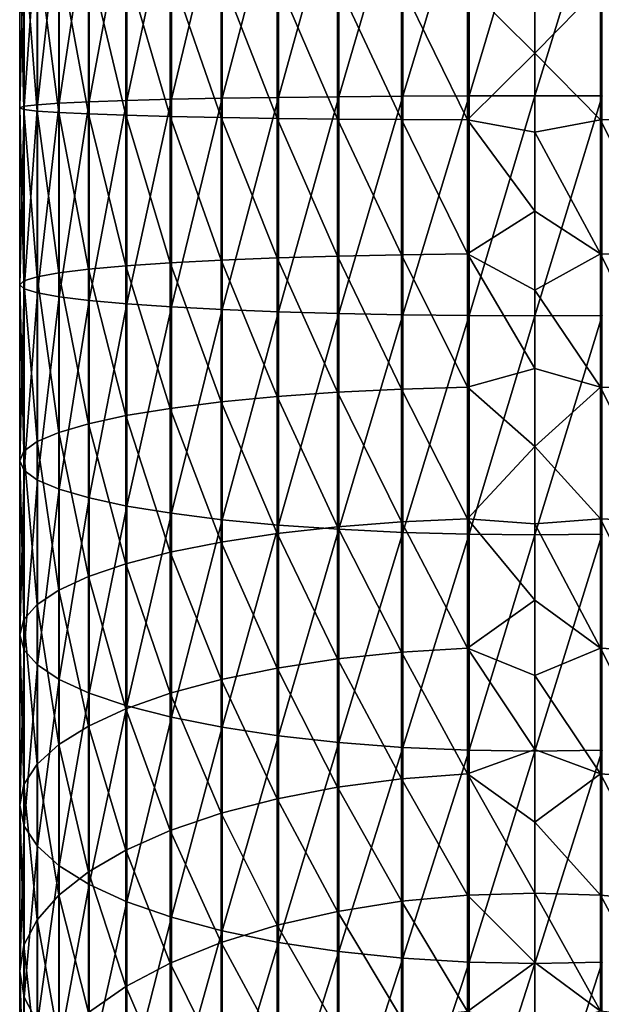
# Model space of a CAD drawing. Header units: metres. Extents: x -101 to 101, y -261 to 23.
# Tile 10 of 256: x -11 to 1, y -223 to -202. Entities that reach past the tile are written whole.
import ezdxf

# ---------------------------------------------------------------- set-up
doc = ezdxf.new("R2010")
doc.units = ezdxf.units.M
doc.layers.add('solid_505151_K2442K1000C34', color=7, linetype='CONTINUOUS')

msp = doc.modelspace()

# ---------------------------------------------------------------- linework, layer by layer
at = {"layer": 'solid_505151_K2442K1000C34'}
for points in [[(-6.675795, -203.71637, 299.249603), (-5.47629, -203.697647, 300.046692), (-5.47629, -199.132309, 299.747406)], [(-6.675795, -199.217789, 298.954712), (-6.675795, -203.71637, 299.249603), (-5.47629, -199.132309, 299.747406)], [(-5.47629, -203.697647, 300.046692), (-4.182898, -203.682755, 300.680237), (-4.182898, -199.064377, 300.377502)], [(-5.47629, -199.132309, 299.747406), (-5.47629, -203.697647, 300.046692), (-4.182898, -199.064377, 300.377502)], [(-4.182898, -203.682755, 300.680237), (-2.817791, -203.671951, 301.139404), (-2.817791, -199.015137, 300.834167)], [(-4.182898, -199.064377, 300.377502), (-4.182898, -203.682755, 300.680237), (-2.817791, -199.015137, 300.834167)], [(-2.817791, -203.671951, 301.139404), (-1.404375, -203.665451, 301.416351), (-1.404375, -198.985428, 301.109589)], [(-2.817791, -199.015137, 300.834167), (-2.817791, -203.671951, 301.139404), (-1.404375, -198.985428, 301.109589)], [(-1.404375, -203.665451, 301.416351), (0, -203.66333, 301.506348), (0, -198.975784, 301.199066)], [(-1.404375, -198.985428, 301.109589), (-1.404375, -203.665451, 301.416351), (0, -198.975784, 301.199066)], [(1.435788, -198.98587, 301.105499), (0, -198.975784, 301.199066), (0, -203.66333, 301.506348)], [(1.435788, -198.98587, 301.105499), (0, -203.66333, 301.506348), (1.435788, -203.665543, 301.412262)], [(-8.712843, -203.764038, 297.222168), (-7.760847, -203.738632, 298.302704), (-7.760847, -199.319321, 298.013)], [(-8.712843, -199.435196, 296.938416), (-8.712843, -203.764038, 297.222168), (-7.760847, -199.319321, 298.013)], [(-7.760847, -203.738632, 298.302704), (-6.675795, -203.71637, 299.249603), (-6.675795, -199.217789, 298.954712)], [(-7.760847, -199.319321, 298.013), (-7.760847, -203.738632, 298.302704), (-6.675795, -199.217789, 298.954712)], [(-10.154943, -203.822464, 294.736359), (-9.515462, -203.792145, 296.02655), (-9.515462, -199.563416, 295.749359)], [(-10.154943, -199.701767, 294.466248), (-10.154943, -203.822464, 294.736359), (-9.515462, -199.563416, 295.749359)], [(-9.515462, -203.792145, 296.02655), (-8.712843, -203.764038, 297.222168), (-8.712843, -199.435196, 296.938416)], [(-9.515462, -199.563416, 295.749359), (-9.515462, -203.792145, 296.02655), (-8.712843, -199.435196, 296.938416)], [(-10.620324, -203.854492, 293.373688), (-10.154943, -203.822464, 294.736359), (-10.154943, -199.701767, 294.466248)], [(-10.620324, -199.8479, 293.111053), (-10.620324, -203.854492, 293.373688), (-10.154943, -199.701767, 294.466248)], [(-10.999989, -203.921448, 290.525208), (-10.903625, -203.88768, 291.961914), (-10.903625, -199.999283, 291.707001)], [(-10.999989, -200.153351, 290.278229), (-10.999989, -203.921448, 290.525208), (-10.903625, -199.999283, 291.707001)], [(-10.903625, -203.88768, 291.961914), (-10.620324, -203.854492, 293.373688), (-10.620324, -199.8479, 293.111053)], [(-10.903625, -199.999283, 291.707001), (-10.903625, -203.88768, 291.961914), (-10.620324, -199.8479, 293.111053)], [(-10.907763, -203.955231, 289.088257), (-10.999989, -203.921448, 290.525208), (-10.999989, -200.153351, 290.278229)], [(-10.907763, -200.307449, 288.849152), (-10.907763, -203.955231, 289.088257), (-10.999989, -200.153351, 290.278229)], [(-10.628531, -203.988434, 287.67569), (-10.907763, -203.955231, 289.088257), (-10.907763, -200.307449, 288.849152)], [(-10.628531, -200.458923, 287.444305), (-10.628531, -203.988434, 287.67569), (-10.907763, -200.307449, 288.849152)], [(-10.167077, -204.020493, 286.311676), (-10.628531, -203.988434, 287.67569), (-10.628531, -200.458923, 287.444305)], [(-10.167077, -200.605194, 286.087799), (-10.167077, -204.020493, 286.311676), (-10.628531, -200.458923, 287.444305)], [(-9.531315, -204.050873, 285.019623), (-10.167077, -204.020493, 286.311676), (-10.167077, -200.605194, 286.087799)], [(-9.531315, -200.743744, 284.802856), (-9.531315, -204.050873, 285.019623), (-10.167077, -200.605194, 286.087799)], [(-8.732143, -204.079025, 283.821716), (-9.531315, -204.050873, 285.019623), (-9.531315, -200.743744, 284.802856)], [(-8.732143, -200.872208, 283.611511), (-8.732143, -204.079025, 283.821716), (-9.531315, -200.743744, 284.802856)], [(-7.783264, -204.104492, 282.738434), (-8.732143, -204.079025, 283.821716), (-8.732143, -200.872208, 283.611511)], [(-7.783264, -200.988373, 282.53418), (-7.783264, -204.104492, 282.738434), (-8.732143, -200.872208, 283.611511)], [(-6.700944, -204.126816, 281.788422), (-7.783264, -204.104492, 282.738434), (-7.783264, -200.988373, 282.53418)], [(-6.700944, -201.09024, 281.589355), (-6.700944, -204.126816, 281.788422), (-7.783264, -200.988373, 282.53418)], [(-5.50374, -204.145645, 280.987885), (-6.700944, -204.126816, 281.788422), (-6.700944, -201.09024, 281.589355)], [(-5.50374, -201.176086, 280.793243), (-5.50374, -204.145645, 280.987885), (-6.700944, -201.09024, 281.589355)], [(-4.212178, -204.160614, 280.350616), (-5.50374, -204.145645, 280.987885), (-5.50374, -201.176086, 280.793243)], [(-4.212178, -201.244431, 280.159454), (-4.212178, -204.160614, 280.350616), (-5.50374, -201.176086, 280.793243)], [(-2.8484, -204.171509, 279.887512), (-4.212178, -204.160614, 280.350616), (-4.212178, -201.244431, 280.159454)], [(-2.8484, -201.294083, 279.698883), (-2.8484, -204.171509, 279.887512), (-4.212178, -201.244431, 280.159454)], [(0, -201.076553, 279.297089), (0, -202.755356, 279.449005), (-1.435788, -201.324219, 279.419434)], [(1.404375, -201.324661, 279.415375), (0, -202.755356, 279.449005), (0, -201.076553, 279.297089)], [(-1.435788, -204.178116, 279.606506), (-2.8484, -204.171509, 279.887512), (-2.8484, -201.294083, 279.698883)], [(-1.435788, -201.324219, 279.419434), (-1.435788, -204.178116, 279.606506), (-2.8484, -201.294083, 279.698883)], [(0, -202.755356, 279.449005), (-1.435788, -204.178116, 279.606506), (-1.435788, -201.324219, 279.419434)], [(1.404375, -201.324661, 279.415375), (1.404375, -204.178207, 279.602417), (0, -202.755356, 279.449005)], [(2.817791, -201.294968, 279.690765), (2.817791, -204.171692, 279.879364), (1.404375, -201.324661, 279.415375)], [(2.817791, -204.171692, 279.879364), (1.404375, -204.178207, 279.602417), (1.404375, -201.324661, 279.415375)], [(0, -202.755356, 279.449005), (0, -204.439636, 279.517517), (-1.435788, -204.178116, 279.606506)], [(1.404375, -204.178207, 279.602417), (0, -204.439636, 279.517517), (0, -202.755356, 279.449005)], [(-9.515462, -208.029221, 295.948364), (-8.712843, -208.101425, 297.14212), (-8.712843, -203.764038, 297.222168)], [(-9.515462, -203.792145, 296.02655), (-9.515462, -208.029221, 295.948364), (-8.712843, -203.764038, 297.222168)], [(-8.712843, -208.101425, 297.14212), (-7.760847, -208.166672, 298.220978), (-7.760847, -203.738632, 298.302704)], [(-8.712843, -203.764038, 297.222168), (-8.712843, -208.101425, 297.14212), (-7.760847, -203.738632, 298.302704)], [(-7.760847, -208.166672, 298.220978), (-6.675795, -208.223846, 299.166412), (-6.675795, -203.71637, 299.249603)], [(-7.760847, -203.738632, 298.302704), (-7.760847, -208.166672, 298.220978), (-6.675795, -203.71637, 299.249603)], [(-6.675795, -208.223846, 299.166412), (-5.47629, -208.271988, 299.96225), (-5.47629, -203.697647, 300.046692)], [(-6.675795, -203.71637, 299.249603), (-6.675795, -208.223846, 299.166412), (-5.47629, -203.697647, 300.046692)], [(-5.47629, -208.271988, 299.96225), (-4.182898, -208.310242, 300.594818), (-4.182898, -203.682755, 300.680237)], [(-5.47629, -203.697647, 300.046692), (-5.47629, -208.271988, 299.96225), (-4.182898, -203.682755, 300.680237)], [(-4.182898, -208.310242, 300.594818), (-2.817791, -208.337982, 301.053314), (-2.817791, -203.671951, 301.139404)], [(-4.182898, -203.682755, 300.680237), (-4.182898, -208.310242, 300.594818), (-2.817791, -203.671951, 301.139404)], [(-2.817791, -208.337982, 301.053314), (-1.404375, -208.354706, 301.329803), (-1.404375, -203.665451, 301.416351)], [(-2.817791, -203.671951, 301.139404), (-2.817791, -208.337982, 301.053314), (-1.404375, -203.665451, 301.416351)], [(-1.404375, -208.354706, 301.329803), (0, -208.360138, 301.419678), (0, -203.66333, 301.506348)], [(-1.404375, -203.665451, 301.416351), (-1.404375, -208.354706, 301.329803), (0, -203.66333, 301.506348)], [(1.435788, -203.665543, 301.412262), (0, -203.66333, 301.506348), (0, -208.360138, 301.419678)], [(1.435788, -203.665543, 301.412262), (0, -208.360138, 301.419678), (1.435788, -208.354446, 301.325745)], [(-10.999989, -207.697006, 290.455536), (-10.903625, -207.783752, 291.889984), (-10.903625, -203.88768, 291.961914)], [(-10.999989, -203.921448, 290.525208), (-10.999989, -207.697006, 290.455536), (-10.903625, -203.88768, 291.961914)], [(-10.907763, -207.610229, 289.020813), (-10.999989, -207.697006, 290.455536), (-10.999989, -203.921448, 290.525208)], [(-10.907763, -203.955231, 289.088257), (-10.907763, -207.610229, 289.020813), (-10.999989, -203.921448, 290.525208)], [(-10.628531, -207.524918, 287.610413), (-10.907763, -207.610229, 289.020813), (-10.907763, -203.955231, 289.088257)], [(-10.628531, -203.988434, 287.67569), (-10.628531, -207.524918, 287.610413), (-10.907763, -203.955231, 289.088257)], [(-10.903625, -207.783752, 291.889984), (-10.620324, -207.869019, 293.299591), (-10.620324, -203.854492, 293.373688)], [(-10.903625, -203.88768, 291.961914), (-10.903625, -207.783752, 291.889984), (-10.620324, -203.854492, 293.373688)], [(-10.167077, -207.442551, 286.248505), (-10.628531, -207.524918, 287.610413), (-10.628531, -203.988434, 287.67569)], [(-10.167077, -204.020493, 286.311676), (-10.167077, -207.442551, 286.248505), (-10.628531, -203.988434, 287.67569)], [(-10.620324, -207.869019, 293.299591), (-10.154943, -207.951309, 294.660156), (-10.154943, -203.822464, 294.736359)], [(-10.620324, -203.854492, 293.373688), (-10.620324, -207.869019, 293.299591), (-10.154943, -203.822464, 294.736359)], [(-10.154943, -207.951309, 294.660156), (-9.515462, -208.029221, 295.948364), (-9.515462, -203.792145, 296.02655)], [(-10.154943, -203.822464, 294.736359), (-10.154943, -207.951309, 294.660156), (-9.515462, -203.792145, 296.02655)], [(-9.531315, -207.364532, 284.958466), (-10.167077, -207.442551, 286.248505), (-10.167077, -204.020493, 286.311676)], [(-9.531315, -204.050873, 285.019623), (-9.531315, -207.364532, 284.958466), (-10.167077, -204.020493, 286.311676)], [(-8.732143, -207.292191, 283.762421), (-9.531315, -207.364532, 284.958466), (-9.531315, -204.050873, 285.019623)], [(-8.732143, -204.079025, 283.821716), (-8.732143, -207.292191, 283.762421), (-9.531315, -204.050873, 285.019623)], [(-7.783264, -207.226776, 282.680817), (-8.732143, -207.292191, 283.762421), (-8.732143, -204.079025, 283.821716)], [(-7.783264, -204.104492, 282.738434), (-7.783264, -207.226776, 282.680817), (-8.732143, -204.079025, 283.821716)], [(-6.700944, -207.169403, 281.732269), (-7.783264, -207.226776, 282.680817), (-7.783264, -204.104492, 282.738434)], [(-6.700944, -204.126816, 281.788422), (-6.700944, -207.169403, 281.732269), (-7.783264, -204.104492, 282.738434)], [(-5.50374, -207.121063, 280.932983), (-6.700944, -207.169403, 281.732269), (-6.700944, -204.126816, 281.788422)], [(-5.50374, -204.145645, 280.987885), (-5.50374, -207.121063, 280.932983), (-6.700944, -204.126816, 281.788422)], [(-4.212178, -207.082565, 280.296692), (-5.50374, -207.121063, 280.932983), (-5.50374, -204.145645, 280.987885)], [(-4.212178, -204.160614, 280.350616), (-4.212178, -207.082565, 280.296692), (-5.50374, -204.145645, 280.987885)], [(-2.8484, -207.054611, 279.83429), (-4.212178, -207.082565, 280.296692), (-4.212178, -204.160614, 280.350616)], [(-2.8484, -204.171509, 279.887512), (-2.8484, -207.054611, 279.83429), (-4.212178, -204.160614, 280.350616)], [(-1.435788, -207.037628, 279.553741), (-2.8484, -207.054611, 279.83429), (-2.8484, -204.171509, 279.887512)], [(-1.435788, -204.178116, 279.606506), (-1.435788, -207.037628, 279.553741), (-2.8484, -204.171509, 279.887512)], [(0, -206.125229, 279.502502), (-1.435788, -207.037628, 279.553741), (-1.435788, -204.178116, 279.606506)], [(0, -204.439636, 279.517517), (0, -206.125229, 279.502502), (-1.435788, -204.178116, 279.606506)], [(1.404375, -204.178207, 279.602417), (1.404375, -207.037384, 279.549652), (0, -204.439636, 279.517517)], [(2.817791, -204.171692, 279.879364), (2.817791, -207.054108, 279.826141), (1.404375, -204.178207, 279.602417)], [(2.817791, -207.054108, 279.826141), (1.404375, -207.037384, 279.549652), (1.404375, -204.178207, 279.602417)], [(1.404375, -207.037384, 279.549652), (0, -206.125229, 279.502502), (0, -204.439636, 279.517517)], [(0, -206.125229, 279.502502), (0, -207.808014, 279.403931), (-1.435788, -207.037628, 279.553741)], [(1.404375, -207.037384, 279.549652), (0, -207.808014, 279.403931), (0, -206.125229, 279.502502)], [(-5.50374, -207.121063, 280.932983), (-5.50374, -210.081406, 280.628876), (-6.700944, -207.169403, 281.732269)], [(-4.212178, -207.082565, 280.296692), (-4.212178, -209.989731, 279.998047), (-5.50374, -207.121063, 280.932983)], [(-4.212178, -209.989731, 279.998047), (-5.50374, -210.081406, 280.628876), (-5.50374, -207.121063, 280.932983)], [(-2.8484, -207.054611, 279.83429), (-2.8484, -209.923096, 279.539642), (-4.212178, -207.082565, 280.296692)], [(-2.8484, -209.923096, 279.539642), (-4.212178, -209.989731, 279.998047), (-4.212178, -207.082565, 280.296692)], [(-1.435788, -207.037628, 279.553741), (-1.435788, -209.882675, 279.261475), (-2.8484, -207.054611, 279.83429)], [(-1.435788, -209.882675, 279.261475), (-2.8484, -209.923096, 279.539642), (-2.8484, -207.054611, 279.83429)], [(0, -209.483841, 279.222107), (-1.435788, -209.882675, 279.261475), (-1.435788, -207.037628, 279.553741)], [(0, -207.808014, 279.403931), (0, -209.483841, 279.222107), (-1.435788, -207.037628, 279.553741)], [(1.404375, -207.037384, 279.549652), (1.404375, -209.882095, 279.257416), (0, -207.808014, 279.403931)], [(2.817791, -209.921921, 279.531555), (1.404375, -209.882095, 279.257416), (1.404375, -207.037384, 279.549652)], [(2.817791, -207.054108, 279.826141), (2.817791, -209.921921, 279.531555), (1.404375, -207.037384, 279.549652)], [(-8.732143, -207.292191, 283.762421), (-8.732143, -210.489075, 283.434021), (-9.531315, -207.364532, 284.958466)], [(-7.783264, -207.226776, 282.680817), (-7.783264, -210.333237, 282.361725), (-8.732143, -207.292191, 283.762421)], [(-7.783264, -210.333237, 282.361725), (-8.732143, -210.489075, 283.434021), (-8.732143, -207.292191, 283.762421)], [(-6.700944, -207.169403, 281.732269), (-6.700944, -210.196564, 281.421295), (-7.783264, -207.226776, 282.680817)], [(-6.700944, -210.196564, 281.421295), (-7.783264, -210.333237, 282.361725), (-7.783264, -207.226776, 282.680817)], [(-5.50374, -210.081406, 280.628876), (-6.700944, -210.196564, 281.421295), (-6.700944, -207.169403, 281.732269)], [(-10.628531, -207.524918, 287.610413), (-10.628531, -211.043488, 287.248962), (-10.907763, -207.610229, 289.020813)], [(-10.167077, -207.442551, 286.248505), (-10.167077, -210.847275, 285.898773), (-10.628531, -207.524918, 287.610413)], [(-10.167077, -210.847275, 285.898773), (-10.628531, -211.043488, 287.248962), (-10.628531, -207.524918, 287.610413)], [(-9.531315, -207.364532, 284.958466), (-9.531315, -210.661407, 284.619812), (-10.167077, -207.442551, 286.248505)], [(-9.531315, -210.661407, 284.619812), (-10.167077, -210.847275, 285.898773), (-10.167077, -207.442551, 286.248505)], [(-8.732143, -210.489075, 283.434021), (-9.531315, -210.661407, 284.619812), (-9.531315, -207.364532, 284.958466)], [(-10.907763, -207.610229, 289.020813), (-10.907763, -211.246704, 288.647247), (-10.999989, -207.697006, 290.455536)], [(-10.999989, -207.697006, 290.455536), (-10.999989, -211.45343, 290.069672), (-10.903625, -207.783752, 291.889984)], [(-10.907763, -211.246704, 288.647247), (-10.999989, -211.45343, 290.069672), (-10.999989, -207.697006, 290.455536)], [(-10.628531, -211.043488, 287.248962), (-10.907763, -211.246704, 288.647247), (-10.907763, -207.610229, 289.020813)], [(-10.999989, -211.45343, 290.069672), (-10.903625, -211.660095, 291.491821), (-10.903625, -207.783752, 291.889984)], [(-10.903625, -207.783752, 291.889984), (-10.903625, -211.660095, 291.491821), (-10.620324, -207.869019, 293.299591)], [(-10.903625, -211.660095, 291.491821), (-10.620324, -211.863205, 292.889282), (-10.620324, -207.869019, 293.299591)], [(-10.620324, -207.869019, 293.299591), (-10.620324, -211.863205, 292.889282), (-10.154943, -207.951309, 294.660156)], [(-10.620324, -211.863205, 292.889282), (-10.154943, -212.059235, 294.238159), (-10.154943, -207.951309, 294.660156)], [(-10.154943, -207.951309, 294.660156), (-10.154943, -212.059235, 294.238159), (-9.515462, -208.029221, 295.948364)], [(1.404375, -209.882095, 279.257416), (0, -209.483841, 279.222107), (0, -207.808014, 279.403931)], [(-10.154943, -212.059235, 294.238159), (-9.515462, -212.244843, 295.51532), (-9.515462, -208.029221, 295.948364)], [(-9.515462, -208.029221, 295.948364), (-9.515462, -212.244843, 295.51532), (-8.712843, -208.101425, 297.14212)], [(-9.515462, -212.244843, 295.51532), (-8.712843, -212.41684, 296.698822), (-8.712843, -208.101425, 297.14212)], [(-8.712843, -208.101425, 297.14212), (-8.712843, -212.41684, 296.698822), (-7.760847, -208.166672, 298.220978)], [(-8.712843, -212.41684, 296.698822), (-7.760847, -212.572281, 297.768433), (-7.760847, -208.166672, 298.220978)], [(-7.760847, -208.166672, 298.220978), (-7.760847, -212.572281, 297.768433), (-6.675795, -208.223846, 299.166412)], [(-7.760847, -212.572281, 297.768433), (-6.675795, -212.708496, 298.70575), (-6.675795, -208.223846, 299.166412)], [(-6.675795, -208.223846, 299.166412), (-6.675795, -212.708496, 298.70575), (-5.47629, -208.271988, 299.96225)], [(-6.675795, -212.708496, 298.70575), (-5.47629, -212.823166, 299.494751), (-5.47629, -208.271988, 299.96225)], [(-5.47629, -208.271988, 299.96225), (-5.47629, -212.823166, 299.494751), (-4.182898, -208.310242, 300.594818)], [(-5.47629, -212.823166, 299.494751), (-4.182898, -212.914307, 300.121887), (-4.182898, -208.310242, 300.594818)], [(-4.182898, -208.310242, 300.594818), (-4.182898, -212.914307, 300.121887), (-2.817791, -208.337982, 301.053314)], [(-4.182898, -212.914307, 300.121887), (-2.817791, -212.980362, 300.576416), (-2.817791, -208.337982, 301.053314)], [(-2.817791, -208.337982, 301.053314), (-2.817791, -212.980362, 300.576416), (-1.404375, -208.354706, 301.329803)], [(-2.817791, -212.980362, 300.576416), (-1.404375, -213.020203, 300.850555), (-1.404375, -208.354706, 301.329803)], [(-1.404375, -208.354706, 301.329803), (-1.404375, -213.020203, 300.850555), (0, -208.360138, 301.419678)], [(-1.404375, -213.020203, 300.850555), (0, -213.033157, 300.939636), (0, -208.360138, 301.419678)], [(1.435788, -208.354446, 301.325745), (0, -208.360138, 301.419678), (0, -213.033157, 300.939636)], [(1.435788, -208.354446, 301.325745), (0, -213.033157, 300.939636), (1.435788, -213.019623, 300.846497)], [(0, -209.483841, 279.222107), (0, -211.14859, 278.957428), (-1.435788, -209.882675, 279.261475)], [(1.404375, -209.882095, 279.257416), (0, -211.14859, 278.957428), (0, -209.483841, 279.222107)], [(-1.435788, -209.882675, 279.261475), (-1.435788, -212.693207, 278.731812), (-2.8484, -209.923096, 279.539642)], [(0, -211.14859, 278.957428), (-1.435788, -212.693207, 278.731812), (-1.435788, -209.882675, 279.261475)], [(1.404375, -209.882095, 279.257416), (1.404375, -212.692291, 278.727814), (0, -211.14859, 278.957428)], [(2.817791, -212.754959, 278.99765), (1.404375, -212.692291, 278.727814), (1.404375, -209.882095, 279.257416)], [(2.817791, -209.921921, 279.531555), (2.817791, -212.754959, 278.99765), (1.404375, -209.882095, 279.257416)], [(-5.50374, -210.081406, 280.628876), (-5.50374, -213.005844, 280.077759), (-6.700944, -210.196564, 281.421295)], [(-4.212178, -209.989731, 279.998047), (-4.212178, -212.861618, 279.456818), (-5.50374, -210.081406, 280.628876)], [(-4.212178, -212.861618, 279.456818), (-5.50374, -213.005844, 280.077759), (-5.50374, -210.081406, 280.628876)], [(-2.8484, -209.923096, 279.539642), (-2.8484, -212.756805, 279.005615), (-4.212178, -209.989731, 279.998047)], [(-2.8484, -212.756805, 279.005615), (-4.212178, -212.861618, 279.456818), (-4.212178, -209.989731, 279.998047)], [(-1.435788, -212.693207, 278.731812), (-2.8484, -212.756805, 279.005615), (-2.8484, -209.923096, 279.539642)], [(-6.700944, -210.196564, 281.421295), (-6.700944, -213.187012, 280.857727), (-7.783264, -210.333237, 282.361725)], [(-5.50374, -213.005844, 280.077759), (-6.700944, -213.187012, 280.857727), (-6.700944, -210.196564, 281.421295)], [(-8.732143, -210.489075, 283.434021), (-8.732143, -213.647186, 282.838837), (-9.531315, -210.661407, 284.619812)], [(-7.783264, -210.333237, 282.361725), (-7.783264, -213.402023, 281.783386), (-8.732143, -210.489075, 283.434021)], [(-7.783264, -213.402023, 281.783386), (-8.732143, -213.647186, 282.838837), (-8.732143, -210.489075, 283.434021)], [(-6.700944, -213.187012, 280.857727), (-7.783264, -213.402023, 281.783386), (-7.783264, -210.333237, 282.361725)], [(-9.531315, -210.661407, 284.619812), (-9.531315, -213.918289, 284.006012), (-10.167077, -210.847275, 285.898773)], [(-8.732143, -213.647186, 282.838837), (-9.531315, -213.918289, 284.006012), (-9.531315, -210.661407, 284.619812)], [(-10.167077, -210.847275, 285.898773), (-10.167077, -214.210693, 285.264893), (-10.628531, -211.043488, 287.248962)], [(-9.531315, -213.918289, 284.006012), (-10.167077, -214.210693, 285.264893), (-10.167077, -210.847275, 285.898773)], [(-10.628531, -211.043488, 287.248962), (-10.628531, -214.519394, 286.593903), (-10.907763, -211.246704, 288.647247)], [(-10.167077, -214.210693, 285.264893), (-10.628531, -214.519394, 286.593903), (-10.628531, -211.043488, 287.248962)], [(-10.907763, -211.246704, 288.647247), (-10.907763, -214.839081, 287.970245), (-10.999989, -211.45343, 290.069672)], [(-10.628531, -214.519394, 286.593903), (-10.907763, -214.839081, 287.970245), (-10.907763, -211.246704, 288.647247)], [(0, -211.14859, 278.957428), (0, -212.798187, 278.610565), (-1.435788, -212.693207, 278.731812)], [(1.404375, -212.692291, 278.727814), (0, -212.798187, 278.610565), (0, -211.14859, 278.957428)], [(-10.999989, -211.45343, 290.069672), (-10.999989, -215.164291, 289.370331), (-10.903625, -211.660095, 291.491821)], [(-10.907763, -214.839081, 287.970245), (-10.999989, -215.164291, 289.370331), (-10.999989, -211.45343, 290.069672)], [(-10.999989, -215.164291, 289.370331), (-10.903625, -215.489441, 290.770142), (-10.903625, -211.660095, 291.491821)], [(-10.903625, -211.660095, 291.491821), (-10.903625, -215.489441, 290.770142), (-10.620324, -211.863205, 292.889282)], [(-10.903625, -215.489441, 290.770142), (-10.620324, -215.808945, 292.145691), (-10.620324, -211.863205, 292.889282)], [(-10.620324, -211.863205, 292.889282), (-10.620324, -215.808945, 292.145691), (-10.154943, -212.059235, 294.238159)], [(-10.620324, -215.808945, 292.145691), (-10.154943, -216.11734, 293.473389), (-10.154943, -212.059235, 294.238159)], [(-10.154943, -212.059235, 294.238159), (-10.154943, -216.11734, 293.473389), (-9.515462, -212.244843, 295.51532)], [(-10.154943, -216.11734, 293.473389), (-9.515462, -216.409332, 294.730469), (-9.515462, -212.244843, 295.51532)], [(-9.515462, -212.244843, 295.51532), (-9.515462, -216.409332, 294.730469), (-8.712843, -212.41684, 296.698822)], [(-9.515462, -216.409332, 294.730469), (-8.712843, -216.679916, 295.895416), (-8.712843, -212.41684, 296.698822)], [(-8.712843, -212.41684, 296.698822), (-8.712843, -216.679916, 295.895416), (-7.760847, -212.572281, 297.768433)], [(-8.712843, -216.679916, 295.895416), (-7.760847, -216.924454, 296.948212), (-7.760847, -212.572281, 297.768433)], [(-7.760847, -212.572281, 297.768433), (-7.760847, -216.924454, 296.948212), (-6.675795, -212.708496, 298.70575)], [(-7.760847, -216.924454, 296.948212), (-6.675795, -217.138763, 297.870819), (-6.675795, -212.708496, 298.70575)], [(-6.675795, -212.708496, 298.70575), (-6.675795, -217.138763, 297.870819), (-5.47629, -212.823166, 299.494751)], [(-6.675795, -217.138763, 297.870819), (-5.47629, -217.319153, 298.64743), (-5.47629, -212.823166, 299.494751)], [(-5.47629, -212.823166, 299.494751), (-5.47629, -217.319153, 298.64743), (-4.182898, -212.914307, 300.121887)], [(-2.8484, -212.756805, 279.005615), (-2.8484, -215.535782, 278.235931), (-4.212178, -212.861618, 279.456818)], [(-1.435788, -212.693207, 278.731812), (-1.435788, -215.449463, 277.968445), (-2.8484, -212.756805, 279.005615)], [(-1.435788, -215.449463, 277.968445), (-2.8484, -215.535782, 278.235931), (-2.8484, -212.756805, 279.005615)], [(0, -214.428558, 278.182373), (-1.435788, -215.449463, 277.968445), (-1.435788, -212.693207, 278.731812)], [(0, -212.798187, 278.610565), (0, -214.428558, 278.182373), (-1.435788, -212.693207, 278.731812)], [(1.404375, -212.692291, 278.727814), (1.404375, -215.448212, 277.964539), (0, -212.798187, 278.610565)], [(1.404375, -215.448212, 277.964539), (0, -214.428558, 278.182373), (0, -212.798187, 278.610565)], [(2.817791, -215.533279, 278.22818), (1.404375, -215.448212, 277.964539), (1.404375, -212.692291, 278.727814)], [(2.817791, -212.754959, 278.99765), (2.817791, -215.533279, 278.22818), (1.404375, -212.692291, 278.727814)], [(-5.50374, -213.005844, 280.077759), (-5.50374, -215.87381, 279.283447), (-6.700944, -213.187012, 280.857727)], [(-4.212178, -212.861618, 279.456818), (-4.212178, -215.67804, 278.676788), (-5.50374, -213.005844, 280.077759)], [(-4.212178, -215.67804, 278.676788), (-5.50374, -215.87381, 279.283447), (-5.50374, -213.005844, 280.077759)], [(-5.47629, -217.319153, 298.64743), (-4.182898, -217.462524, 299.26474), (-4.182898, -212.914307, 300.121887)], [(-2.8484, -215.535782, 278.235931), (-4.212178, -215.67804, 278.676788), (-4.212178, -212.861618, 279.456818)], [(-4.182898, -212.914307, 300.121887), (-4.182898, -217.462524, 299.26474), (-2.817791, -212.980362, 300.576416)], [(-4.182898, -217.462524, 299.26474), (-2.817791, -217.566452, 299.712128), (-2.817791, -212.980362, 300.576416)], [(-2.817791, -212.980362, 300.576416), (-2.817791, -217.566452, 299.712128), (-1.404375, -213.020203, 300.850555)], [(-2.817791, -217.566452, 299.712128), (-1.404375, -217.62912, 299.981964), (-1.404375, -213.020203, 300.850555)], [(-1.404375, -213.020203, 300.850555), (-1.404375, -217.62912, 299.981964), (0, -213.033157, 300.939636)], [(-1.404375, -217.62912, 299.981964), (0, -217.64949, 300.069641), (0, -213.033157, 300.939636)], [(1.435788, -213.019623, 300.846497), (0, -213.033157, 300.939636), (0, -217.64949, 300.069641)], [(1.435788, -213.019623, 300.846497), (0, -217.64949, 300.069641), (1.435788, -217.628204, 299.977997)], [(-6.700944, -213.187012, 280.857727), (-6.700944, -216.119705, 280.045502), (-7.783264, -213.402023, 281.783386)], [(-5.50374, -215.87381, 279.283447), (-6.700944, -216.119705, 280.045502), (-6.700944, -213.187012, 280.857727)], [(-7.783264, -213.402023, 281.783386), (-7.783264, -216.411545, 280.94986), (-8.732143, -213.647186, 282.838837)], [(-6.700944, -216.119705, 280.045502), (-7.783264, -216.411545, 280.94986), (-7.783264, -213.402023, 281.783386)], [(-8.732143, -213.647186, 282.838837), (-8.732143, -216.744293, 281.981079), (-9.531315, -213.918289, 284.006012)], [(-7.783264, -216.411545, 280.94986), (-8.732143, -216.744293, 281.981079), (-8.732143, -213.647186, 282.838837)], [(-9.531315, -213.918289, 284.006012), (-9.531315, -217.112274, 283.121429), (-10.167077, -214.210693, 285.264893)], [(-8.732143, -216.744293, 281.981079), (-9.531315, -217.112274, 283.121429), (-9.531315, -213.918289, 284.006012)], [(-10.167077, -214.210693, 285.264893), (-10.167077, -217.509171, 284.351379), (-10.628531, -214.519394, 286.593903)], [(-9.531315, -217.112274, 283.121429), (-10.167077, -217.509171, 284.351379), (-10.167077, -214.210693, 285.264893)], [(0, -214.428558, 278.182373), (0, -216.035706, 277.673889), (-1.435788, -215.449463, 277.968445)], [(1.404375, -215.448212, 277.964539), (0, -216.035706, 277.673889), (0, -214.428558, 278.182373)], [(-10.628531, -214.519394, 286.593903), (-10.628531, -217.928162, 285.649811), (-10.907763, -214.839081, 287.970245)], [(-10.167077, -217.509171, 284.351379), (-10.628531, -217.928162, 285.649811), (-10.628531, -214.519394, 286.593903)], [(-10.907763, -214.839081, 287.970245), (-10.907763, -218.362076, 286.994537), (-10.999989, -215.164291, 289.370331)], [(-10.628531, -217.928162, 285.649811), (-10.907763, -218.362076, 286.994537), (-10.907763, -214.839081, 287.970245)], [(-10.999989, -215.164291, 289.370331), (-10.999989, -218.803482, 288.362427), (-10.903625, -215.489441, 290.770142)], [(-10.907763, -218.362076, 286.994537), (-10.999989, -218.803482, 288.362427), (-10.999989, -215.164291, 289.370331)], [(-10.999989, -218.803482, 288.362427), (-10.903625, -219.244812, 289.730072), (-10.903625, -215.489441, 290.770142)], [(-10.903625, -215.489441, 290.770142), (-10.903625, -219.244812, 289.730072), (-10.620324, -215.808945, 292.145691)], [(-2.8484, -215.535782, 278.235931), (-2.8484, -218.240479, 277.236084), (-4.212178, -215.67804, 278.676788)], [(-1.435788, -215.449463, 277.968445), (-1.435788, -218.13205, 276.976746), (-2.8484, -215.535782, 278.235931)], [(-1.435788, -218.13205, 276.976746), (-2.8484, -218.240479, 277.236084), (-2.8484, -215.535782, 278.235931)], [(0, -217.615677, 277.086395), (-1.435788, -218.13205, 276.976746), (-1.435788, -215.449463, 277.968445)], [(0, -216.035706, 277.673889), (0, -217.615677, 277.086395), (-1.435788, -215.449463, 277.968445)], [(1.404375, -215.448212, 277.964539), (1.404375, -218.130463, 276.972992), (0, -216.035706, 277.673889)], [(2.817791, -218.237335, 277.228546), (1.404375, -218.130463, 276.972992), (1.404375, -215.448212, 277.964539)], [(2.817791, -215.533279, 278.22818), (2.817791, -218.237335, 277.228546), (1.404375, -215.448212, 277.964539)], [(-4.212178, -215.67804, 278.676788), (-4.212178, -218.419189, 277.663452), (-5.50374, -215.87381, 279.283447)], [(-2.8484, -218.240479, 277.236084), (-4.212178, -218.419189, 277.663452), (-4.212178, -215.67804, 278.676788)], [(-10.903625, -219.244812, 289.730072), (-10.620324, -219.678482, 291.073975), (-10.620324, -215.808945, 292.145691)], [(-10.620324, -215.808945, 292.145691), (-10.620324, -219.678482, 291.073975), (-10.154943, -216.11734, 293.473389)], [(-5.50374, -215.87381, 279.283447), (-5.50374, -218.6651, 278.251556), (-6.700944, -216.119705, 280.045502)], [(-4.212178, -218.419189, 277.663452), (-5.50374, -218.6651, 278.251556), (-5.50374, -215.87381, 279.283447)], [(-10.620324, -219.678482, 291.073975), (-10.154943, -220.097061, 292.371185), (-10.154943, -216.11734, 293.473389)], [(-10.154943, -216.11734, 293.473389), (-10.154943, -220.097061, 292.371185), (-9.515462, -216.409332, 294.730469)], [(-6.700944, -216.119705, 280.045502), (-6.700944, -218.974014, 278.990326), (-7.783264, -216.411545, 280.94986)], [(-5.50374, -218.6651, 278.251556), (-6.700944, -218.974014, 278.990326), (-6.700944, -216.119705, 280.045502)], [(1.404375, -218.130463, 276.972992), (0, -217.615677, 277.086395), (0, -216.035706, 277.673889)], [(-10.154943, -220.097061, 292.371185), (-9.515462, -220.493393, 293.599365), (-9.515462, -216.409332, 294.730469)], [(-9.515462, -216.409332, 294.730469), (-9.515462, -220.493393, 293.599365), (-8.712843, -216.679916, 295.895416)], [(-7.783264, -216.411545, 280.94986), (-7.783264, -219.340622, 279.867065), (-8.732143, -216.744293, 281.981079)], [(-6.700944, -218.974014, 278.990326), (-7.783264, -219.340622, 279.867065), (-7.783264, -216.411545, 280.94986)], [(-8.732143, -216.744293, 281.981079), (-8.732143, -219.758636, 280.86676), (-9.531315, -217.112274, 283.121429)], [(-9.515462, -220.493393, 293.599365), (-8.712843, -220.860657, 294.737518), (-8.712843, -216.679916, 295.895416)], [(-7.783264, -219.340622, 279.867065), (-8.732143, -219.758636, 280.86676), (-8.732143, -216.744293, 281.981079)], [(-8.712843, -216.679916, 295.895416), (-8.712843, -220.860657, 294.737518), (-7.760847, -216.924454, 296.948212)], [(-8.712843, -220.860657, 294.737518), (-7.760847, -221.192581, 295.766113), (-7.760847, -216.924454, 296.948212)], [(-7.760847, -216.924454, 296.948212), (-7.760847, -221.192581, 295.766113), (-6.675795, -217.138763, 297.870819)], [(-9.531315, -217.112274, 283.121429), (-9.531315, -220.220886, 281.97226), (-10.167077, -217.509171, 284.351379)], [(-8.732143, -219.758636, 280.86676), (-9.531315, -220.220886, 281.97226), (-9.531315, -217.112274, 283.121429)], [(-7.760847, -221.192581, 295.766113), (-6.675795, -221.483444, 296.667542), (-6.675795, -217.138763, 297.870819)], [(-6.675795, -217.138763, 297.870819), (-6.675795, -221.483444, 296.667542), (-5.47629, -217.319153, 298.64743)], [(-6.675795, -221.483444, 296.667542), (-5.47629, -221.728302, 297.4263), (-5.47629, -217.319153, 298.64743)], [(-5.47629, -217.319153, 298.64743), (-5.47629, -221.728302, 297.4263), (-4.182898, -217.462524, 299.26474)], [(-10.167077, -217.509171, 284.351379), (-10.167077, -220.719467, 283.164612), (-10.628531, -217.928162, 285.649811)], [(-9.531315, -220.220886, 281.97226), (-10.167077, -220.719467, 283.164612), (-10.167077, -217.509171, 284.351379)], [(-5.47629, -221.728302, 297.4263), (-4.182898, -221.922913, 298.029388), (-4.182898, -217.462524, 299.26474)], [(-4.182898, -217.462524, 299.26474), (-4.182898, -221.922913, 298.029388), (-2.817791, -217.566452, 299.712128)], [(-4.182898, -221.922913, 298.029388), (-2.817791, -222.063965, 298.466522), (-2.817791, -217.566452, 299.712128)], [(-2.817791, -217.566452, 299.712128), (-2.817791, -222.063965, 298.466522), (-1.404375, -217.62912, 299.981964)], [(-2.817791, -222.063965, 298.466522), (-1.404375, -222.149033, 298.730133), (-1.404375, -217.62912, 299.981964)], [(0, -217.615677, 277.086395), (0, -219.164581, 276.421295), (-1.435788, -218.13205, 276.976746)], [(-1.404375, -217.62912, 299.981964), (-1.404375, -222.149033, 298.730133), (0, -217.64949, 300.069641)], [(-1.404375, -222.149033, 298.730133), (0, -222.176682, 298.815826), (0, -217.64949, 300.069641)], [(1.404375, -218.130463, 276.972992), (0, -219.164581, 276.421295), (0, -217.615677, 277.086395)], [(1.435788, -217.628204, 299.977997), (0, -217.64949, 300.069641), (0, -222.176682, 298.815826)], [(1.435788, -217.628204, 299.977997), (0, -222.176682, 298.815826), (1.435788, -222.147781, 298.726257)], [(-10.628531, -217.928162, 285.649811), (-10.628531, -221.245819, 284.42337), (-10.907763, -218.362076, 286.994537)], [(-10.167077, -220.719467, 283.164612), (-10.628531, -221.245819, 284.42337), (-10.628531, -217.928162, 285.649811)], [(-2.8484, -218.240479, 277.236084), (-2.8484, -220.851868, 276.013062), (-4.212178, -218.419189, 277.663452)], [(-1.435788, -218.13205, 276.976746), (-1.435788, -220.722076, 275.763733), (-2.8484, -218.240479, 277.236084)], [(-1.435788, -220.722076, 275.763733), (-2.8484, -220.851868, 276.013062), (-2.8484, -218.240479, 277.236084)], [(0, -220.678619, 275.680267), (-1.435788, -220.722076, 275.763733), (-1.435788, -218.13205, 276.976746)], [(0, -219.164581, 276.421295), (0, -220.678619, 275.680267), (-1.435788, -218.13205, 276.976746)], [(1.404375, -218.130463, 276.972992), (1.404375, -220.720184, 275.760101), (0, -219.164581, 276.421295)], [(2.817791, -220.848099, 276.005829), (1.404375, -220.720184, 275.760101), (1.404375, -218.130463, 276.972992)], [(2.817791, -218.237335, 277.228546), (2.817791, -220.848099, 276.005829), (1.404375, -218.130463, 276.972992)], [(-10.907763, -218.362076, 286.994537), (-10.907763, -221.790909, 285.726959), (-10.999989, -218.803482, 288.362427)], [(-10.628531, -221.245819, 284.42337), (-10.907763, -221.790909, 285.726959), (-10.907763, -218.362076, 286.994537)], [(-4.212178, -218.419189, 277.663452), (-4.212178, -221.065765, 276.42395), (-5.50374, -218.6651, 278.251556)], [(-2.8484, -220.851868, 276.013062), (-4.212178, -221.065765, 276.42395), (-4.212178, -218.419189, 277.663452)], [(-5.50374, -218.6651, 278.251556), (-5.50374, -221.360092, 276.98938), (-6.700944, -218.974014, 278.990326)], [(-4.212178, -221.065765, 276.42395), (-5.50374, -221.360092, 276.98938), (-5.50374, -218.6651, 278.251556)], [(-10.999989, -218.803482, 288.362427), (-10.999989, -222.345398, 287.05307), (-10.903625, -219.244812, 289.730072)], [(-10.907763, -221.790909, 285.726959), (-10.999989, -222.345398, 287.05307), (-10.999989, -218.803482, 288.362427)], [(-6.700944, -218.974014, 278.990326), (-6.700944, -221.729843, 277.699646), (-7.783264, -219.340622, 279.867065)], [(-5.50374, -221.360092, 276.98938), (-6.700944, -221.729843, 277.699646), (-6.700944, -218.974014, 278.990326)], [(-10.999989, -222.345398, 287.05307), (-10.903625, -222.899796, 288.378906), (-10.903625, -219.244812, 289.730072)], [(-10.903625, -219.244812, 289.730072), (-10.903625, -222.899796, 288.378906), (-10.620324, -219.678482, 291.073975)], [(1.404375, -220.720184, 275.760101), (0, -220.678619, 275.680267), (0, -219.164581, 276.421295)], [(-7.783264, -219.340622, 279.867065), (-7.783264, -222.168625, 278.542572), (-8.732143, -219.758636, 280.86676)], [(-6.700944, -221.729843, 277.699646), (-7.783264, -222.168625, 278.542572), (-7.783264, -219.340622, 279.867065)], [(-10.903625, -222.899796, 288.378906), (-10.620324, -223.44458, 289.681763), (-10.620324, -219.678482, 291.073975)], [(-10.620324, -219.678482, 291.073975), (-10.620324, -223.44458, 289.681763), (-10.154943, -220.097061, 292.371185)], [(-8.732143, -219.758636, 280.86676), (-8.732143, -222.668961, 279.503693), (-9.531315, -220.220886, 281.97226)], [(-7.783264, -222.168625, 278.542572), (-8.732143, -222.668961, 279.503693), (-8.732143, -219.758636, 280.86676)], [(-10.620324, -223.44458, 289.681763), (-10.154943, -223.970413, 290.939301), (-10.154943, -220.097061, 292.371185)], [(-10.154943, -220.097061, 292.371185), (-10.154943, -223.970413, 290.939301), (-9.515462, -220.493393, 293.599365)], [(-9.531315, -220.220886, 281.97226), (-9.531315, -223.222244, 280.566559), (-10.167077, -220.719467, 283.164612)], [(-8.732143, -222.668961, 279.503693), (-9.531315, -223.222244, 280.566559), (-9.531315, -220.220886, 281.97226)], [(-10.154943, -223.970413, 290.939301), (-9.515462, -224.468277, 292.129944), (-9.515462, -220.493393, 293.599365)], [(-9.515462, -220.493393, 293.599365), (-9.515462, -224.468277, 292.129944), (-8.712843, -220.860657, 294.737518)], [(-10.167077, -220.719467, 283.164612), (-10.167077, -223.819, 281.712952), (-10.628531, -221.245819, 284.42337)], [(-9.531315, -223.222244, 280.566559), (-10.167077, -223.819, 281.712952), (-10.167077, -220.719467, 283.164612)], [(-1.435788, -220.722076, 275.763733), (-1.435788, -223.201324, 274.337891), (-2.8484, -220.851868, 276.013062)], [(0, -220.678619, 275.680267), (0, -222.154068, 274.865082), (-1.435788, -220.722076, 275.763733)], [(0, -222.154068, 274.865082), (-1.435788, -223.201324, 274.337891), (-1.435788, -220.722076, 275.763733)], [(1.404375, -223.199127, 274.334442), (0, -222.154068, 274.865082), (0, -220.678619, 275.680267)], [(1.404375, -220.720184, 275.760101), (1.404375, -223.199127, 274.334442), (0, -220.678619, 275.680267)], [(2.817791, -223.347183, 274.568573), (1.404375, -223.199127, 274.334442), (1.404375, -220.720184, 275.760101)], [(2.817791, -220.848099, 276.005829), (2.817791, -223.347183, 274.568573), (1.404375, -220.720184, 275.760101)], [(-9.515462, -224.468277, 292.129944), (-8.712843, -224.929657, 293.233307), (-8.712843, -220.860657, 294.737518)], [(-8.712843, -220.860657, 294.737518), (-8.712843, -224.929657, 293.233307), (-7.760847, -221.192581, 295.766113)], [(-2.8484, -220.851868, 276.013062), (-2.8484, -223.351547, 274.57547), (-4.212178, -221.065765, 276.42395)], [(-1.435788, -223.201324, 274.337891), (-2.8484, -223.351547, 274.57547), (-2.8484, -220.851868, 276.013062)], [(-8.712843, -224.929657, 293.233307), (-7.760847, -225.346603, 294.230469), (-7.760847, -221.192581, 295.766113)], [(-7.760847, -221.192581, 295.766113), (-7.760847, -225.346603, 294.230469), (-6.675795, -221.483444, 296.667542)], [(-4.212178, -221.065765, 276.42395), (-4.212178, -223.599136, 274.96698), (-5.50374, -221.360092, 276.98938)], [(-2.8484, -223.351547, 274.57547), (-4.212178, -223.599136, 274.96698), (-4.212178, -221.065765, 276.42395)], [(-10.628531, -221.245819, 284.42337), (-10.628531, -224.44899, 282.923157), (-10.907763, -221.790909, 285.726959)], [(-10.167077, -223.819, 281.712952), (-10.628531, -224.44899, 282.923157), (-10.628531, -221.245819, 284.42337)], [(-5.50374, -221.360092, 276.98938), (-5.50374, -223.939819, 275.505768), (-6.700944, -221.729843, 277.699646)], [(-4.212178, -223.599136, 274.96698), (-5.50374, -223.939819, 275.505768), (-5.50374, -221.360092, 276.98938)], [(-7.760847, -225.346603, 294.230469), (-6.675795, -225.712006, 295.10434), (-6.675795, -221.483444, 296.667542)], [(-6.675795, -221.483444, 296.667542), (-6.675795, -225.712006, 295.10434), (-5.47629, -221.728302, 297.4263)], [(-10.907763, -221.790909, 285.726959), (-10.907763, -225.101425, 284.176514), (-10.999989, -222.345398, 287.05307)], [(-10.628531, -224.44899, 282.923157), (-10.907763, -225.101425, 284.176514), (-10.907763, -221.790909, 285.726959)], [(-6.700944, -221.729843, 277.699646), (-6.700944, -224.367783, 276.182526), (-7.783264, -222.168625, 278.542572)], [(-5.50374, -223.939819, 275.505768), (-6.700944, -224.367783, 276.182526), (-6.700944, -221.729843, 277.699646)], [(-6.675795, -225.712006, 295.10434), (-5.47629, -226.019577, 295.839905), (-5.47629, -221.728302, 297.4263)], [(-5.47629, -221.728302, 297.4263), (-5.47629, -226.019577, 295.839905), (-4.182898, -221.922913, 298.029388)], [(-5.47629, -226.019577, 295.839905), (-4.182898, -226.264069, 296.424591), (-4.182898, -221.922913, 298.029388)], [(-4.182898, -221.922913, 298.029388), (-4.182898, -226.264069, 296.424591), (-2.817791, -222.063965, 298.466522)], [(-4.182898, -226.264069, 296.424591), (-2.817791, -226.441254, 296.848328), (-2.817791, -222.063965, 298.466522)], [(-2.817791, -222.063965, 298.466522), (-2.817791, -226.441254, 296.848328), (-1.404375, -222.149033, 298.730133)], [(-7.783264, -222.168625, 278.542572), (-7.783264, -224.875687, 276.985718), (-8.732143, -222.668961, 279.503693)], [(-6.700944, -224.367783, 276.182526), (-7.783264, -224.875687, 276.985718), (-7.783264, -222.168625, 278.542572)], [(-2.817791, -226.441254, 296.848328), (-1.404375, -226.548126, 297.103912), (-1.404375, -222.149033, 298.730133)], [(0, -222.154068, 274.865082), (0, -223.587311, 273.977783), (-1.435788, -223.201324, 274.337891)], [(-1.404375, -222.149033, 298.730133), (-1.404375, -226.548126, 297.103912), (0, -222.176682, 298.815826)], [(-1.404375, -226.548126, 297.103912), (0, -226.58284, 297.186951), (0, -222.176682, 298.815826)], [(1.435788, -222.147781, 298.726257), (0, -222.176682, 298.815826), (0, -226.58284, 297.186951)], [(1.435788, -222.147781, 298.726257), (0, -226.58284, 297.186951), (1.435788, -226.546539, 297.100128)], [(1.404375, -223.199127, 274.334442), (0, -223.587311, 273.977783), (0, -222.154068, 274.865082)], [(-10.999989, -222.345398, 287.05307), (-10.999989, -225.765121, 285.451447), (-10.903625, -222.899796, 288.378906)], [(-10.907763, -225.101425, 284.176514), (-10.999989, -225.765121, 285.451447), (-10.999989, -222.345398, 287.05307)], [(-8.732143, -222.668961, 279.503693), (-8.732143, -225.454803, 277.90155), (-9.531315, -223.222244, 280.566559)], [(-7.783264, -224.875687, 276.985718), (-8.732143, -225.454803, 277.90155), (-8.732143, -222.668961, 279.503693)], [(-10.999989, -225.765121, 285.451447), (-10.903625, -226.42868, 286.726166), (-10.903625, -222.899796, 288.378906)], [(-10.903625, -222.899796, 288.378906), (-10.903625, -226.42868, 286.726166), (-10.620324, -223.44458, 289.681763)]]:
    msp.add_3dface(points, dxfattribs=at)

doc.saveas('drawing.dxf')
